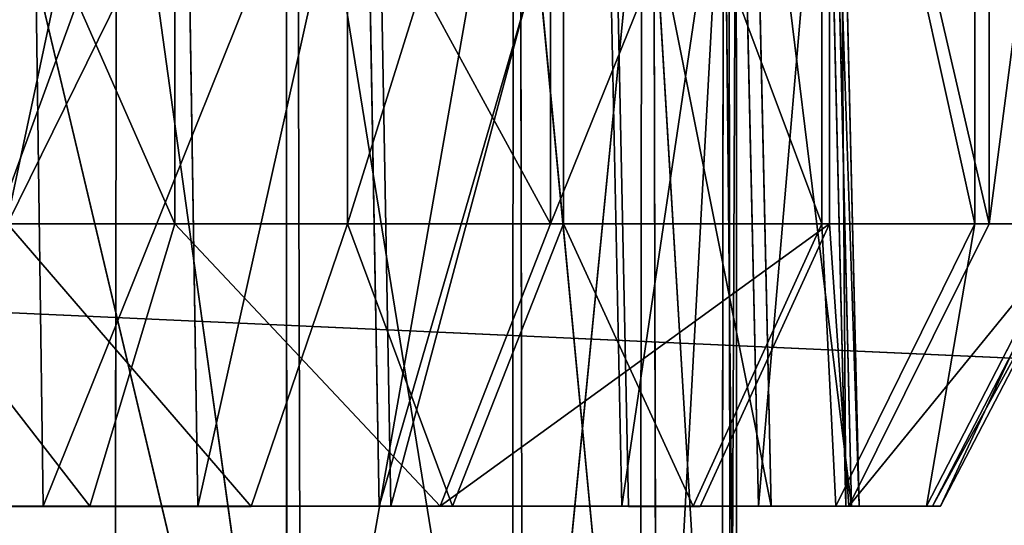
# Model space of a CAD drawing. Extents: x 0 to 35.8, y 0 to 26.7.
# Tile 94 of 227: x 10.8 to 11.351, y 1.548 to 1.831. Entities that reach past the tile are written whole.
import ezdxf

# ---------------------------------------------------------------- set-up
doc = ezdxf.new("R2010")
doc.units = 0
doc.header["$MEASUREMENT"] = 0
doc.layers.get('0').update_dxf_attribs({"color": 13, "linetype": 'CONTINUOUS'})
for name, color, linetype in [('HDS8645C_-_BODY', 252, 'CONTINUOUS'), ('HDS8645C_-_CERAMIC_TOP', 29, 'CONTINUOUS'), ('HEI8056C_-_KNOBS', 252, 'CONTINUOUS')]:
    doc.layers.add(name, color=color, linetype=linetype)

# ---------------------------------------------------------------- blocks, each defined once
blk = doc.blocks.new('HIS8055U_TRADECAD_DXF')
at = {"layer": 'HEI8056C_-_KNOBS', "color": 0}
for p, q in [((-7.01535, -11.6541, 11.96395), (-7.01535, -11.2678, 11.96395)), ((-7.01535, -11.6541, 11.96395), (-7.01535, -11.2678, 11.96395)), ((-6.91865, -11.6542, 13.86415), (-6.91865, -11.2679, 13.86415)), ((-6.91865, -11.6542, 13.86415), (-6.91865, -11.2679, 13.86415)), ((-6.80515, -11.6541, 12.14725), (-6.80515, -11.2679, 12.14725)), ((-6.80515, -11.6541, 12.14725), (-6.80515, -11.2679, 12.14725)), ((-6.79785, -11.6542, 13.74945), (-6.79785, -11.2679, 13.74945)), ((-6.79785, -11.6542, 13.74945), (-6.79785, -11.2679, 13.74945)), ((-6.65335, -11.6542, 13.55365), (-6.65335, -11.2679, 13.55365)), ((-6.65335, -11.6542, 13.55365), (-6.65335, -11.2679, 13.55365)), ((-6.64915, -11.6542, 12.37225), (-6.64915, -11.268, 12.37225)), ((-6.64915, -11.6542, 12.37225), (-6.64915, -11.268, 12.37225)), ((-6.56775, -11.6542, 13.35875), (-6.56775, -11.2679, 13.35875)), ((-6.56775, -11.6542, 13.35875), (-6.56775, -11.2679, 13.35875)), ((-6.55985, -11.6541, 12.59645), (-6.55985, -11.2679, 12.59645)), ((-6.55985, -11.6541, 12.59645), (-6.55985, -11.2679, 12.59645)), ((-7.04775, -11.3644, 13.71575), (-7.20615, -12.1075, 13.82935)), ((-7.04775, -11.3644, 13.71575), (-7.20615, -12.1075, 13.82935)), ((-6.95265, -12.1075, 12.28365), (-7.12875, -11.3643, 12.12505)), ((-6.95265, -12.1075, 12.28365), (-7.12875, -11.3643, 12.12505)), ((-7.09515, -11.3643, 12.07725), (-7.08895, -11.8121, 12.06855)), ((-7.09515, -11.3643, 12.07725), (-7.08895, -11.8121, 12.06855)), ((-7.04775, -11.3644, 13.71575), (-7.04895, -12.1075, 13.71675)), ((-7.04775, -11.3644, 13.71575), (-7.04895, -12.1075, 13.71675)), ((-7.04775, -11.3644, 13.71575), (-6.94455, -12.1075, 13.61695)), ((-7.04775, -11.3644, 13.71575), (-6.94455, -12.1075, 13.61695)), ((-7.00945, -11.3644, 13.75975), (-7.00245, -11.8123, 13.76785)), ((-7.00945, -11.3644, 13.75975), (-7.00245, -11.8123, 13.76785)), ((-6.95265, -12.1075, 12.28365), (-6.95285, -11.3643, 12.27845)), ((-6.95265, -12.1075, 12.28365), (-6.95285, -11.3643, 12.27845)), ((-6.82215, -11.3644, 12.46685), (-6.95265, -12.1075, 12.28365)), ((-6.82215, -11.3644, 12.46685), (-6.95265, -12.1075, 12.28365)), ((-6.94665, -11.3644, 13.61975), (-6.82665, -12.1075, 13.45525)), ((-6.94455, -12.1075, 13.61695), (-6.94665, -11.3644, 13.61975)), ((-6.94665, -11.3644, 13.61975), (-6.82665, -12.1075, 13.45525)), ((-6.94455, -12.1075, 13.61695), (-6.94665, -11.3644, 13.61975)), ((-6.90895, -11.3643, 12.23955), (-6.90105, -11.8122, 12.23245)), ((-6.90895, -11.3643, 12.23955), (-6.90105, -11.8122, 12.23245)), ((-6.90255, -11.3644, 13.65825), (-6.89445, -11.8122, 13.66525)), ((-6.90255, -11.3644, 13.65825), (-6.89445, -11.8122, 13.66525)), ((-6.82575, -11.3643, 13.45585), (-6.82665, -12.1075, 13.45525)), ((-6.82575, -11.3643, 13.45585), (-6.82665, -12.1075, 13.45525)), ((-6.82575, -11.3643, 13.45585), (-6.75495, -12.1075, 13.29335)), ((-6.82575, -11.3643, 13.45585), (-6.75495, -12.1075, 13.29335)), ((-6.82215, -11.3644, 12.46685), (-6.82065, -12.1075, 12.46615)), ((-6.82215, -11.3644, 12.46685), (-6.82065, -12.1075, 12.46615)), ((-6.74745, -11.3643, 12.65455), (-6.82065, -12.1075, 12.46615)), ((-6.74745, -11.3643, 12.65455), (-6.82065, -12.1075, 12.46615)), ((-6.77465, -11.3643, 13.48485), (-6.76525, -11.8122, 13.49015)), ((-6.77465, -11.3643, 13.48485), (-6.76525, -11.8122, 13.49015)), ((-6.77085, -11.3644, 12.43875), (-6.76145, -11.8123, 12.43365)), ((-6.77085, -11.3644, 12.43875), (-6.76145, -11.8123, 12.43365)), ((-6.75495, -12.1075, 13.29335), (-6.75405, -11.3643, 13.29265)), ((-6.75495, -12.1075, 13.29335), (-6.75405, -11.3643, 13.29265)), ((-6.75405, -11.3643, 13.29265), (-6.70935, -12.1075, 13.13555)), ((-6.75405, -11.3643, 13.29265), (-6.70935, -12.1075, 13.13555)), ((-6.74745, -11.3643, 12.65455), (-6.74585, -12.1075, 12.65505)), ((-6.74745, -11.3643, 12.65455), (-6.74585, -12.1075, 12.65505)), ((-6.70545, -11.3643, 12.83105), (-6.74585, -12.1075, 12.65505)), ((-6.70545, -11.3643, 12.83105), (-6.74585, -12.1075, 12.65505)), ((-6.70845, -11.3643, 13.13355), (-6.70935, -12.1075, 13.13555)), ((-6.70845, -11.3643, 13.13355), (-6.70935, -12.1075, 13.13555)), ((-6.70845, -11.3643, 13.13355), (-6.70085, -12.1075, 12.97735)), ((-6.70845, -11.3643, 13.13355), (-6.70085, -12.1075, 12.97735)), ((-6.70445, -12.1075, 12.83195), (-6.70545, -11.3643, 12.83105)), ((-6.70445, -12.1075, 12.83195), (-6.70545, -11.3643, 12.83105)), ((-6.70135, -11.3643, 12.97605), (-6.70445, -12.1075, 12.83195)), ((-6.70135, -11.3643, 12.97605), (-6.70445, -12.1075, 12.83195)), ((-6.70135, -11.3643, 12.97605), (-6.70085, -12.1075, 12.97735)), ((-6.70135, -11.3643, 12.97605), (-6.70085, -12.1075, 12.97735)), ((-6.69885, -11.3643, 13.31225), (-6.68875, -11.8122, 13.31585)), ((-6.69885, -11.3643, 13.31225), (-6.68875, -11.8122, 13.31585)), ((-6.69185, -11.3643, 12.63735), (-6.68165, -11.8122, 12.63415)), ((-6.69185, -11.3643, 12.63735), (-6.68165, -11.8122, 12.63415)), ((-6.65055, -11.3643, 13.14395), (-6.63995, -11.8122, 13.14585)), ((-6.65055, -11.3643, 13.14395), (-6.63995, -11.8122, 13.14585)), ((-6.64735, -11.3643, 12.82395), (-6.63675, -11.8122, 12.82265)), ((-6.64735, -11.3643, 12.82395), (-6.63675, -11.8122, 12.82265)), ((-6.64305, -11.3643, 12.97745), (-6.63245, -11.8122, 12.97765)), ((-6.64305, -11.3643, 12.97745), (-6.63245, -11.8122, 12.97765)), ((-7.01535, -11.6541, 11.96395), (-7.18535, -11.6541, 11.85955)), ((-7.01535, -11.6541, 11.96395), (-7.18535, -11.6541, 11.85955)), ((-7.10895, -11.6542, 13.99805), (-6.91865, -11.6542, 13.86415)), ((-7.10895, -11.6542, 13.99805), (-6.91865, -11.6542, 13.86415)), ((-7.06275, -11.8121, 12.03125), (-7.01535, -11.6541, 11.96395)), ((-7.06275, -11.8121, 12.03125), (-7.01535, -11.6541, 11.96395)), ((-6.80515, -11.6541, 12.14725), (-7.01535, -11.6541, 11.96395)), ((-6.80515, -11.6541, 12.14725), (-7.01535, -11.6541, 11.96395)), ((-6.97255, -11.8123, 13.80215), (-6.91865, -11.6542, 13.86415)), ((-6.97255, -11.8123, 13.80215), (-6.91865, -11.6542, 13.86415)), ((-6.91865, -11.6542, 13.86415), (-6.79785, -11.6542, 13.74945)), ((-6.91865, -11.6542, 13.86415), (-6.79785, -11.6542, 13.74945)), ((-6.86685, -11.8122, 12.20205), (-6.80515, -11.6541, 12.14725)), ((-6.86685, -11.8122, 12.20205), (-6.80515, -11.6541, 12.14725)), ((-6.85995, -11.8122, 13.69535), (-6.79785, -11.6542, 13.74945)), ((-6.85995, -11.8122, 13.69535), (-6.79785, -11.6542, 13.74945)), ((-6.64915, -11.6542, 12.37225), (-6.80515, -11.6541, 12.14725)), ((-6.64915, -11.6542, 12.37225), (-6.80515, -11.6541, 12.14725)), ((-6.79785, -11.6542, 13.74945), (-6.65335, -11.6542, 13.55365)), ((-6.79785, -11.6542, 13.74945), (-6.65335, -11.6542, 13.55365)), ((-6.72535, -11.8122, 13.51275), (-6.65335, -11.6542, 13.55365)), ((-6.72535, -11.8122, 13.51275), (-6.65335, -11.6542, 13.55365)), ((-6.72145, -11.8123, 12.41175), (-6.64915, -11.6542, 12.37225)), ((-6.72145, -11.8123, 12.41175), (-6.64915, -11.6542, 12.37225)), ((-6.65335, -11.6542, 13.55365), (-6.56775, -11.6542, 13.35875)), ((-6.65335, -11.6542, 13.55365), (-6.56775, -11.6542, 13.35875)), ((-6.55985, -11.6541, 12.59645), (-6.64915, -11.6542, 12.37225)), ((-6.55985, -11.6541, 12.59645), (-6.64915, -11.6542, 12.37225)), ((-6.64555, -11.8122, 13.33115), (-6.56775, -11.6542, 13.35875)), ((-6.64555, -11.8122, 13.33115), (-6.56775, -11.6542, 13.35875)), ((-6.63825, -11.8122, 12.62075), (-6.55985, -11.6541, 12.59645)), ((-6.63825, -11.8122, 12.62075), (-6.55985, -11.6541, 12.59645)), ((-6.59475, -11.8122, 13.15395), (-6.51325, -11.6541, 13.16865)), ((-6.59475, -11.8122, 13.15395), (-6.51325, -11.6541, 13.16865)), ((-6.59145, -11.8122, 12.81725), (-6.50965, -11.6541, 12.80725)), ((-6.59145, -11.8122, 12.81725), (-6.50965, -11.6541, 12.80725)), ((-6.58695, -11.8122, 12.97865), (-6.50485, -11.6541, 12.98055)), ((-6.58695, -11.8122, 12.97865), (-6.50485, -11.6541, 12.98055)), ((-6.56775, -11.6542, 13.35875), (-6.51325, -11.6541, 13.16865)), ((-6.56775, -11.6542, 13.35875), (-6.51325, -11.6541, 13.16865)), ((-6.50965, -11.6541, 12.80725), (-6.55985, -11.6541, 12.59645)), ((-6.50965, -11.6541, 12.80725), (-6.55985, -11.6541, 12.59645)), ((-7.08895, -11.8121, 12.06855), (-7.24095, -11.8121, 11.97515)), ((-7.08895, -11.8121, 12.06855), (-7.24095, -11.8121, 11.97515)), ((-7.06275, -11.8121, 12.03125), (-7.22115, -11.8121, 11.93395)), ((-7.06275, -11.8121, 12.03125), (-7.22115, -11.8121, 11.93395)), ((-7.17275, -11.8123, 13.88755), (-7.00245, -11.8123, 13.76785)), ((-7.17275, -11.8123, 13.88755), (-7.00245, -11.8123, 13.76785)), ((-7.14995, -11.8123, 13.92695), (-6.97255, -11.8123, 13.80215)), ((-7.14995, -11.8123, 13.92695), (-6.97255, -11.8123, 13.80215)), ((-6.90105, -11.8122, 12.23245), (-7.08895, -11.8121, 12.06855)), ((-7.08895, -11.8121, 12.06855), (-7.06275, -11.8121, 12.03125)), ((-6.90105, -11.8122, 12.23245), (-7.08895, -11.8121, 12.06855)), ((-7.08895, -11.8121, 12.06855), (-7.06275, -11.8121, 12.03125)), ((-6.86685, -11.8122, 12.20205), (-7.06275, -11.8121, 12.03125)), ((-6.86685, -11.8122, 12.20205), (-7.06275, -11.8121, 12.03125)), ((-7.00245, -11.8123, 13.76785), (-6.89445, -11.8122, 13.66525)), ((-7.00245, -11.8123, 13.76785), (-6.89445, -11.8122, 13.66525)), ((-7.00245, -11.8123, 13.76785), (-6.97255, -11.8123, 13.80215)), ((-7.00245, -11.8123, 13.76785), (-6.97255, -11.8123, 13.80215)), ((-6.97255, -11.8123, 13.80215), (-6.85995, -11.8122, 13.69535)), ((-6.97255, -11.8123, 13.80215), (-6.85995, -11.8122, 13.69535)), ((-6.76145, -11.8123, 12.43365), (-6.90105, -11.8122, 12.23245)), ((-6.90105, -11.8122, 12.23245), (-6.86685, -11.8122, 12.20205)), ((-6.76145, -11.8123, 12.43365), (-6.90105, -11.8122, 12.23245)), ((-6.90105, -11.8122, 12.23245), (-6.86685, -11.8122, 12.20205)), ((-6.89445, -11.8122, 13.66525), (-6.76525, -11.8122, 13.49015)), ((-6.89445, -11.8122, 13.66525), (-6.85995, -11.8122, 13.69535)), ((-6.89445, -11.8122, 13.66525), (-6.76525, -11.8122, 13.49015)), ((-6.89445, -11.8122, 13.66525), (-6.85995, -11.8122, 13.69535)), ((-6.72145, -11.8123, 12.41175), (-6.86685, -11.8122, 12.20205)), ((-6.72145, -11.8123, 12.41175), (-6.86685, -11.8122, 12.20205)), ((-6.85995, -11.8122, 13.69535), (-6.72535, -11.8122, 13.51275)), ((-6.85995, -11.8122, 13.69535), (-6.72535, -11.8122, 13.51275)), ((-6.76525, -11.8122, 13.49015), (-6.68875, -11.8122, 13.31585)), ((-6.76525, -11.8122, 13.49015), (-6.72535, -11.8122, 13.51275)), ((-6.76525, -11.8122, 13.49015), (-6.68875, -11.8122, 13.31585)), ((-6.76525, -11.8122, 13.49015), (-6.72535, -11.8122, 13.51275)), ((-6.68165, -11.8122, 12.63415), (-6.76145, -11.8123, 12.43365)), ((-6.68165, -11.8122, 12.63415), (-6.76145, -11.8123, 12.43365)), ((-6.76145, -11.8123, 12.43365), (-6.72145, -11.8123, 12.41175)), ((-6.76145, -11.8123, 12.43365), (-6.72145, -11.8123, 12.41175)), ((-6.72535, -11.8122, 13.51275), (-6.64555, -11.8122, 13.33115)), ((-6.72535, -11.8122, 13.51275), (-6.64555, -11.8122, 13.33115)), ((-6.63825, -11.8122, 12.62075), (-6.72145, -11.8123, 12.41175)), ((-6.63825, -11.8122, 12.62075), (-6.72145, -11.8123, 12.41175)), ((-6.68875, -11.8122, 13.31585), (-6.63995, -11.8122, 13.14585)), ((-6.68875, -11.8122, 13.31585), (-6.64555, -11.8122, 13.33115)), ((-6.68875, -11.8122, 13.31585), (-6.63995, -11.8122, 13.14585)), ((-6.68875, -11.8122, 13.31585), (-6.64555, -11.8122, 13.33115)), ((-6.63675, -11.8122, 12.82265), (-6.68165, -11.8122, 12.63415)), ((-6.68165, -11.8122, 12.63415), (-6.63825, -11.8122, 12.62075)), ((-6.63675, -11.8122, 12.82265), (-6.68165, -11.8122, 12.63415)), ((-6.68165, -11.8122, 12.63415), (-6.63825, -11.8122, 12.62075)), ((-6.64555, -11.8122, 13.33115), (-6.59475, -11.8122, 13.15395)), ((-6.64555, -11.8122, 13.33115), (-6.59475, -11.8122, 13.15395)), ((-6.63995, -11.8122, 13.14585), (-6.63245, -11.8122, 12.97765)), ((-6.63995, -11.8122, 13.14585), (-6.59475, -11.8122, 13.15395)), ((-6.63995, -11.8122, 13.14585), (-6.63245, -11.8122, 12.97765)), ((-6.63995, -11.8122, 13.14585), (-6.59475, -11.8122, 13.15395)), ((-6.59145, -11.8122, 12.81725), (-6.63825, -11.8122, 12.62075)), ((-6.59145, -11.8122, 12.81725), (-6.63825, -11.8122, 12.62075)), ((-6.63245, -11.8122, 12.97765), (-6.63675, -11.8122, 12.82265)), ((-6.63675, -11.8122, 12.82265), (-6.59145, -11.8122, 12.81725)), ((-6.63245, -11.8122, 12.97765), (-6.63675, -11.8122, 12.82265)), ((-6.63675, -11.8122, 12.82265), (-6.59145, -11.8122, 12.81725)), ((-6.63245, -11.8122, 12.97765), (-6.58695, -11.8122, 12.97865)), ((-6.63245, -11.8122, 12.97765), (-6.58695, -11.8122, 12.97865)), ((-6.59475, -11.8122, 13.15395), (-6.58695, -11.8122, 12.97865)), ((-6.59475, -11.8122, 13.15395), (-6.58695, -11.8122, 12.97865)), ((-6.58695, -11.8122, 12.97865), (-6.59145, -11.8122, 12.81725)), ((-6.58695, -11.8122, 12.97865), (-6.59145, -11.8122, 12.81725))]:
    blk.add_line(p, q, dxfattribs=at)
at = {"layer": 'HDS8645C_-_BODY', "color": 0}
mesh = blk.add_polyface(dxfattribs=at)
corners = [(17.88175, -12.8447, 15.51895), (-17.90215, -11.211, 15.51895), (-17.90215, -12.8447, 15.51895), (17.88175, -11.211, 15.51895)]
mesh.append_faces([[corners[k] for k in face] for face in [(0, 1, 2), (1, 0, 3)]], dxfattribs={"vtx0": -1, "color": 0})
at = {"layer": 'HDS8645C_-_CERAMIC_TOP', "color": 0}
mesh = blk.add_polyface(dxfattribs=at)
corners = [(17.83165, 10.6876, 17.27015), (-17.76255, -12.6526, 17.27015), (-17.76255, 10.6876, 17.27015), (17.83165, -12.6526, 17.27015)]
mesh.append_faces([[corners[k] for k in face] for face in [(0, 1, 2), (1, 0, 3)]], dxfattribs={"vtx0": -1, "color": 0})
at = {"layer": 'HEI8056C_-_KNOBS', "color": 0}
mesh = blk.add_polyface(dxfattribs=at)
corners = [(-7.01535, -11.6541, 11.96395), (-7.18535, -11.2678, 11.85955), (-7.18535, -11.6541, 11.85955), (-7.01535, -11.2678, 11.96395)]
mesh.append_faces([[corners[k] for k in face] for face in [(0, 1, 2), (1, 0, 3)]], dxfattribs={"vtx0": -1, "color": 0})
mesh = blk.add_polyface(dxfattribs=at)
corners = [(-6.91865, -11.2679, 13.86415), (-7.10895, -11.6542, 13.99805), (-7.10895, -11.2679, 13.99805), (-6.91865, -11.6542, 13.86415)]
mesh.append_faces([[corners[k] for k in face] for face in [(0, 1, 2), (1, 0, 3)]], dxfattribs={"vtx0": -1, "color": 0})
mesh = blk.add_polyface(dxfattribs=at)
corners = [(-6.80515, -11.6541, 12.14725), (-7.01535, -11.2678, 11.96395), (-7.01535, -11.6541, 11.96395), (-6.80515, -11.2679, 12.14725)]
mesh.append_faces([[corners[k] for k in face] for face in [(0, 1, 2), (1, 0, 3)]], dxfattribs={"vtx0": -1, "color": 0})
mesh = blk.add_polyface(dxfattribs=at)
corners = [(-6.79785, -11.2679, 13.74945), (-6.91865, -11.6542, 13.86415), (-6.91865, -11.2679, 13.86415), (-6.79785, -11.6542, 13.74945)]
mesh.append_faces([[corners[k] for k in face] for face in [(0, 1, 2), (1, 0, 3)]], dxfattribs={"vtx0": -1, "color": 0})
mesh = blk.add_polyface(dxfattribs=at)
corners = [(-6.64915, -11.268, 12.37225), (-6.80515, -11.6541, 12.14725), (-6.64915, -11.6542, 12.37225), (-6.80515, -11.2679, 12.14725)]
mesh.append_faces([[corners[k] for k in face] for face in [(0, 1, 2), (1, 0, 3)]], dxfattribs={"vtx0": -1, "color": 0})
mesh = blk.add_polyface(dxfattribs=at)
corners = [(-6.79785, -11.2679, 13.74945), (-6.65335, -11.6542, 13.55365), (-6.79785, -11.6542, 13.74945), (-6.65335, -11.2679, 13.55365)]
mesh.append_faces([[corners[k] for k in face] for face in [(0, 1, 2), (1, 0, 3)]], dxfattribs={"vtx0": -1, "color": 0})
mesh = blk.add_polyface(dxfattribs=at)
corners = [(-6.65335, -11.2679, 13.55365), (-6.56775, -11.6542, 13.35875), (-6.65335, -11.6542, 13.55365), (-6.56775, -11.2679, 13.35875)]
mesh.append_faces([[corners[k] for k in face] for face in [(0, 1, 2), (1, 0, 3)]], dxfattribs={"vtx0": -1, "color": 0})
mesh = blk.add_polyface(dxfattribs=at)
corners = [(-6.55985, -11.6541, 12.59645), (-6.64915, -11.268, 12.37225), (-6.64915, -11.6542, 12.37225), (-6.55985, -11.2679, 12.59645)]
mesh.append_faces([[corners[k] for k in face] for face in [(0, 1, 2), (1, 0, 3)]], dxfattribs={"vtx0": -1, "color": 0})
mesh = blk.add_polyface(dxfattribs=at)
corners = [(-6.56775, -11.2679, 13.35875), (-6.51325, -11.6541, 13.16865), (-6.56775, -11.6542, 13.35875), (-6.51325, -11.2679, 13.16865)]
mesh.append_faces([[corners[k] for k in face] for face in [(0, 1, 2), (1, 0, 3)]], dxfattribs={"vtx0": -1, "color": 0})
mesh = blk.add_polyface(dxfattribs=at)
corners = [(-6.50965, -11.2679, 12.80725), (-6.55985, -11.6541, 12.59645), (-6.50965, -11.6541, 12.80725), (-6.55985, -11.2679, 12.59645)]
mesh.append_faces([[corners[k] for k in face] for face in [(0, 1, 2), (1, 0, 3)]], dxfattribs={"vtx0": -1, "color": 0})
mesh = blk.add_polyface(dxfattribs=at)
corners = [(-7.09515, -11.3643, 12.07725), (-7.24095, -11.8121, 11.97515), (-7.24565, -11.3643, 11.98475), (-7.08895, -11.8121, 12.06855)]
mesh.append_faces([[corners[k] for k in face] for face in [(0, 1, 2), (1, 0, 3)]], dxfattribs={"vtx0": -1, "color": 0})
mesh = blk.add_polyface(dxfattribs=at)
corners = [(-7.04775, -11.3644, 13.71575), (-7.20615, -12.1075, 13.82935), (-7.20715, -11.3644, 13.82785)]
mesh.append_faces([[corners[k] for k in face] for face in [(0, 1, 2)]], dxfattribs={"color": 0})
mesh = blk.add_polyface(dxfattribs=at)
corners = [(-7.04775, -11.3644, 13.71575), (-7.04895, -12.1075, 13.71675), (-7.20615, -12.1075, 13.82935)]
mesh.append_faces([[corners[k] for k in face] for face in [(0, 1, 2)]], dxfattribs={"color": 0})
mesh = blk.add_polyface(dxfattribs=at)
corners = [(-7.17275, -11.8123, 13.88755), (-7.00945, -11.3644, 13.75975), (-7.17805, -11.3644, 13.87835), (-7.00245, -11.8123, 13.76785)]
mesh.append_faces([[corners[k] for k in face] for face in [(0, 1, 2), (1, 0, 3)]], dxfattribs={"vtx0": -1, "color": 0})
mesh = blk.add_polyface(dxfattribs=at)
corners = [(-6.95265, -12.1075, 12.28365), (-7.12875, -11.3643, 12.12505), (-7.12885, -12.1075, 12.12615)]
mesh.append_faces([[corners[k] for k in face] for face in [(0, 1, 2)]], dxfattribs={"color": 0})
mesh = blk.add_polyface(dxfattribs=at)
corners = [(-6.95265, -12.1075, 12.28365), (-6.95285, -11.3643, 12.27845), (-7.12875, -11.3643, 12.12505)]
mesh.append_faces([[corners[k] for k in face] for face in [(0, 1, 2)]], dxfattribs={"color": 0})
mesh = blk.add_polyface(dxfattribs=at)
corners = [(-6.90895, -11.3643, 12.23955), (-7.08895, -11.8121, 12.06855), (-7.09515, -11.3643, 12.07725), (-6.90105, -11.8122, 12.23245)]
mesh.append_faces([[corners[k] for k in face] for face in [(0, 1, 2), (1, 0, 3)]], dxfattribs={"vtx0": -1, "color": 0})
mesh = blk.add_polyface(dxfattribs=at)
corners = [(-6.94455, -12.1075, 13.61695), (-7.04895, -12.1075, 13.71675), (-7.04775, -11.3644, 13.71575)]
mesh.append_faces([[corners[k] for k in face] for face in [(0, 1, 2)]], dxfattribs={"color": 0})
mesh = blk.add_polyface(dxfattribs=at)
corners = [(-6.94455, -12.1075, 13.61695), (-7.04775, -11.3644, 13.71575), (-6.94665, -11.3644, 13.61975)]
mesh.append_faces([[corners[k] for k in face] for face in [(0, 1, 2)]], dxfattribs={"color": 0})
mesh = blk.add_polyface(dxfattribs=at)
corners = [(-7.00245, -11.8123, 13.76785), (-6.90255, -11.3644, 13.65825), (-7.00945, -11.3644, 13.75975), (-6.89445, -11.8122, 13.66525)]
mesh.append_faces([[corners[k] for k in face] for face in [(0, 1, 2), (1, 0, 3)]], dxfattribs={"vtx0": -1, "color": 0})
mesh = blk.add_polyface(dxfattribs=at)
corners = [(-6.95285, -11.3643, 12.27845), (-6.95265, -12.1075, 12.28365), (-6.82215, -11.3644, 12.46685)]
mesh.append_faces([[corners[k] for k in face] for face in [(0, 1, 2)]], dxfattribs={"color": 0})
mesh = blk.add_polyface(dxfattribs=at)
corners = [(-6.82215, -11.3644, 12.46685), (-6.95265, -12.1075, 12.28365), (-6.82065, -12.1075, 12.46615)]
mesh.append_faces([[corners[k] for k in face] for face in [(0, 1, 2)]], dxfattribs={"color": 0})
mesh = blk.add_polyface(dxfattribs=at)
corners = [(-6.82575, -11.3643, 13.45585), (-6.82665, -12.1075, 13.45525), (-6.94665, -11.3644, 13.61975)]
mesh.append_faces([[corners[k] for k in face] for face in [(0, 1, 2)]], dxfattribs={"color": 0})
mesh = blk.add_polyface(dxfattribs=at)
corners = [(-6.94665, -11.3644, 13.61975), (-6.82665, -12.1075, 13.45525), (-6.94455, -12.1075, 13.61695)]
mesh.append_faces([[corners[k] for k in face] for face in [(0, 1, 2)]], dxfattribs={"color": 0})
mesh = blk.add_polyface(dxfattribs=at)
corners = [(-6.90105, -11.8122, 12.23245), (-6.77085, -11.3644, 12.43875), (-6.76145, -11.8123, 12.43365), (-6.90895, -11.3643, 12.23955)]
mesh.append_faces([[corners[k] for k in face] for face in [(0, 1, 2), (1, 0, 3)]], dxfattribs={"vtx0": -1, "color": 0})
mesh = blk.add_polyface(dxfattribs=at)
corners = [(-6.77465, -11.3643, 13.48485), (-6.89445, -11.8122, 13.66525), (-6.76525, -11.8122, 13.49015), (-6.90255, -11.3644, 13.65825)]
mesh.append_faces([[corners[k] for k in face] for face in [(0, 1, 2), (1, 0, 3)]], dxfattribs={"vtx0": -1, "color": 0})
mesh = blk.add_polyface(dxfattribs=at)
corners = [(-6.82575, -11.3643, 13.45585), (-6.75495, -12.1075, 13.29335), (-6.82665, -12.1075, 13.45525)]
mesh.append_faces([[corners[k] for k in face] for face in [(0, 1, 2)]], dxfattribs={"color": 0})
mesh = blk.add_polyface(dxfattribs=at)
corners = [(-6.75405, -11.3643, 13.29265), (-6.75495, -12.1075, 13.29335), (-6.82575, -11.3643, 13.45585)]
mesh.append_faces([[corners[k] for k in face] for face in [(0, 1, 2)]], dxfattribs={"color": 0})
mesh = blk.add_polyface(dxfattribs=at)
corners = [(-6.74745, -11.3643, 12.65455), (-6.82215, -11.3644, 12.46685), (-6.82065, -12.1075, 12.46615)]
mesh.append_faces([[corners[k] for k in face] for face in [(0, 1, 2)]], dxfattribs={"color": 0})
mesh = blk.add_polyface(dxfattribs=at)
corners = [(-6.74745, -11.3643, 12.65455), (-6.82065, -12.1075, 12.46615), (-6.74585, -12.1075, 12.65505)]
mesh.append_faces([[corners[k] for k in face] for face in [(0, 1, 2)]], dxfattribs={"color": 0})
mesh = blk.add_polyface(dxfattribs=at)
corners = [(-6.69885, -11.3643, 13.31225), (-6.76525, -11.8122, 13.49015), (-6.68875, -11.8122, 13.31585), (-6.77465, -11.3643, 13.48485)]
mesh.append_faces([[corners[k] for k in face] for face in [(0, 1, 2), (1, 0, 3)]], dxfattribs={"vtx0": -1, "color": 0})
mesh = blk.add_polyface(dxfattribs=at)
corners = [(-6.77085, -11.3644, 12.43875), (-6.68165, -11.8122, 12.63415), (-6.76145, -11.8123, 12.43365), (-6.69185, -11.3643, 12.63735)]
mesh.append_faces([[corners[k] for k in face] for face in [(0, 1, 2), (1, 0, 3)]], dxfattribs={"vtx0": -1, "color": 0})
mesh = blk.add_polyface(dxfattribs=at)
corners = [(-6.75405, -11.3643, 13.29265), (-6.70935, -12.1075, 13.13555), (-6.75495, -12.1075, 13.29335)]
mesh.append_faces([[corners[k] for k in face] for face in [(0, 1, 2)]], dxfattribs={"color": 0})
mesh = blk.add_polyface(dxfattribs=at)
corners = [(-6.70845, -11.3643, 13.13355), (-6.70935, -12.1075, 13.13555), (-6.75405, -11.3643, 13.29265)]
mesh.append_faces([[corners[k] for k in face] for face in [(0, 1, 2)]], dxfattribs={"color": 0})
mesh = blk.add_polyface(dxfattribs=at)
corners = [(-6.74745, -11.3643, 12.65455), (-6.74585, -12.1075, 12.65505), (-6.70545, -11.3643, 12.83105)]
mesh.append_faces([[corners[k] for k in face] for face in [(0, 1, 2)]], dxfattribs={"color": 0})
mesh = blk.add_polyface(dxfattribs=at)
corners = [(-6.70545, -11.3643, 12.83105), (-6.74585, -12.1075, 12.65505), (-6.70445, -12.1075, 12.83195)]
mesh.append_faces([[corners[k] for k in face] for face in [(0, 1, 2)]], dxfattribs={"color": 0})
mesh = blk.add_polyface(dxfattribs=at)
corners = [(-6.70845, -11.3643, 13.13355), (-6.70085, -12.1075, 12.97735), (-6.70935, -12.1075, 13.13555)]
mesh.append_faces([[corners[k] for k in face] for face in [(0, 1, 2)]], dxfattribs={"color": 0})
mesh = blk.add_polyface(dxfattribs=at)
corners = [(-6.70135, -11.3643, 12.97605), (-6.70085, -12.1075, 12.97735), (-6.70845, -11.3643, 13.13355)]
mesh.append_faces([[corners[k] for k in face] for face in [(0, 1, 2)]], dxfattribs={"color": 0})
mesh = blk.add_polyface(dxfattribs=at)
corners = [(-6.70545, -11.3643, 12.83105), (-6.70445, -12.1075, 12.83195), (-6.70135, -11.3643, 12.97605)]
mesh.append_faces([[corners[k] for k in face] for face in [(0, 1, 2)]], dxfattribs={"color": 0})
mesh = blk.add_polyface(dxfattribs=at)
corners = [(-6.70135, -11.3643, 12.97605), (-6.70445, -12.1075, 12.83195), (-6.70085, -12.1075, 12.97735)]
mesh.append_faces([[corners[k] for k in face] for face in [(0, 1, 2)]], dxfattribs={"color": 0})
mesh = blk.add_polyface(dxfattribs=at)
corners = [(-6.65055, -11.3643, 13.14395), (-6.68875, -11.8122, 13.31585), (-6.63995, -11.8122, 13.14585), (-6.69885, -11.3643, 13.31225)]
mesh.append_faces([[corners[k] for k in face] for face in [(0, 1, 2), (1, 0, 3)]], dxfattribs={"vtx0": -1, "color": 0})
mesh = blk.add_polyface(dxfattribs=at)
corners = [(-6.69185, -11.3643, 12.63735), (-6.63675, -11.8122, 12.82265), (-6.68165, -11.8122, 12.63415), (-6.64735, -11.3643, 12.82395)]
mesh.append_faces([[corners[k] for k in face] for face in [(0, 1, 2), (1, 0, 3)]], dxfattribs={"vtx0": -1, "color": 0})
mesh = blk.add_polyface(dxfattribs=at)
corners = [(-6.64305, -11.3643, 12.97745), (-6.63995, -11.8122, 13.14585), (-6.63245, -11.8122, 12.97765), (-6.65055, -11.3643, 13.14395)]
mesh.append_faces([[corners[k] for k in face] for face in [(0, 1, 2), (1, 0, 3)]], dxfattribs={"vtx0": -1, "color": 0})
mesh = blk.add_polyface(dxfattribs=at)
corners = [(-6.64735, -11.3643, 12.82395), (-6.63245, -11.8122, 12.97765), (-6.63675, -11.8122, 12.82265), (-6.64305, -11.3643, 12.97745)]
mesh.append_faces([[corners[k] for k in face] for face in [(0, 1, 2), (1, 0, 3)]], dxfattribs={"vtx0": -1, "color": 0})
mesh = blk.add_polyface(dxfattribs=at)
corners = [(-7.06275, -11.8121, 12.03125), (-7.18535, -11.6541, 11.85955), (-7.22115, -11.8121, 11.93395), (-7.01535, -11.6541, 11.96395)]
mesh.append_faces([[corners[k] for k in face] for face in [(0, 1, 2), (1, 0, 3)]], dxfattribs={"vtx0": -1, "color": 0})
mesh = blk.add_polyface(dxfattribs=at)
corners = [(-7.10895, -11.6542, 13.99805), (-6.97255, -11.8123, 13.80215), (-7.14995, -11.8123, 13.92695), (-6.91865, -11.6542, 13.86415)]
mesh.append_faces([[corners[k] for k in face] for face in [(0, 1, 2), (1, 0, 3)]], dxfattribs={"vtx0": -1, "color": 0})
mesh = blk.add_polyface(dxfattribs=at)
corners = [(-6.86685, -11.8122, 12.20205), (-7.01535, -11.6541, 11.96395), (-7.06275, -11.8121, 12.03125), (-6.80515, -11.6541, 12.14725)]
mesh.append_faces([[corners[k] for k in face] for face in [(0, 1, 2), (1, 0, 3)]], dxfattribs={"vtx0": -1, "color": 0})
mesh = blk.add_polyface(dxfattribs=at)
corners = [(-6.91865, -11.6542, 13.86415), (-6.85995, -11.8122, 13.69535), (-6.97255, -11.8123, 13.80215), (-6.79785, -11.6542, 13.74945)]
mesh.append_faces([[corners[k] for k in face] for face in [(0, 1, 2), (1, 0, 3)]], dxfattribs={"vtx0": -1, "color": 0})
mesh = blk.add_polyface(dxfattribs=at)
corners = [(-6.64915, -11.6542, 12.37225), (-6.86685, -11.8122, 12.20205), (-6.72145, -11.8123, 12.41175), (-6.80515, -11.6541, 12.14725)]
mesh.append_faces([[corners[k] for k in face] for face in [(0, 1, 2), (1, 0, 3)]], dxfattribs={"vtx0": -1, "color": 0})
mesh = blk.add_polyface(dxfattribs=at)
corners = [(-6.79785, -11.6542, 13.74945), (-6.72535, -11.8122, 13.51275), (-6.85995, -11.8122, 13.69535), (-6.65335, -11.6542, 13.55365)]
mesh.append_faces([[corners[k] for k in face] for face in [(0, 1, 2), (1, 0, 3)]], dxfattribs={"vtx0": -1, "color": 0})
mesh = blk.add_polyface(dxfattribs=at)
corners = [(-6.65335, -11.6542, 13.55365), (-6.64555, -11.8122, 13.33115), (-6.72535, -11.8122, 13.51275), (-6.56775, -11.6542, 13.35875)]
mesh.append_faces([[corners[k] for k in face] for face in [(0, 1, 2), (1, 0, 3)]], dxfattribs={"vtx0": -1, "color": 0})
mesh = blk.add_polyface(dxfattribs=at)
corners = [(-6.63825, -11.8122, 12.62075), (-6.64915, -11.6542, 12.37225), (-6.72145, -11.8123, 12.41175), (-6.55985, -11.6541, 12.59645)]
mesh.append_faces([[corners[k] for k in face] for face in [(0, 1, 2), (1, 0, 3)]], dxfattribs={"vtx0": -1, "color": 0})
mesh = blk.add_polyface(dxfattribs=at)
corners = [(-6.56775, -11.6542, 13.35875), (-6.59475, -11.8122, 13.15395), (-6.64555, -11.8122, 13.33115), (-6.51325, -11.6541, 13.16865)]
mesh.append_faces([[corners[k] for k in face] for face in [(0, 1, 2), (1, 0, 3)]], dxfattribs={"vtx0": -1, "color": 0})
mesh = blk.add_polyface(dxfattribs=at)
corners = [(-6.50965, -11.6541, 12.80725), (-6.63825, -11.8122, 12.62075), (-6.59145, -11.8122, 12.81725), (-6.55985, -11.6541, 12.59645)]
mesh.append_faces([[corners[k] for k in face] for face in [(0, 1, 2), (1, 0, 3)]], dxfattribs={"vtx0": -1, "color": 0})
mesh = blk.add_polyface(dxfattribs=at)
corners = [(-6.51325, -11.6541, 13.16865), (-6.58695, -11.8122, 12.97865), (-6.59475, -11.8122, 13.15395), (-6.50485, -11.6541, 12.98055)]
mesh.append_faces([[corners[k] for k in face] for face in [(0, 1, 2), (1, 0, 3)]], dxfattribs={"vtx0": -1, "color": 0})
mesh = blk.add_polyface(dxfattribs=at)
corners = [(-6.50485, -11.6541, 12.98055), (-6.59145, -11.8122, 12.81725), (-6.58695, -11.8122, 12.97865), (-6.50965, -11.6541, 12.80725)]
mesh.append_faces([[corners[k] for k in face] for face in [(0, 1, 2), (1, 0, 3)]], dxfattribs={"vtx0": -1, "color": 0})
mesh = blk.add_polyface(dxfattribs=at)
corners = [(-7.24095, -11.8121, 11.97515), (-7.06275, -11.8121, 12.03125), (-7.22115, -11.8121, 11.93395), (-7.08895, -11.8121, 12.06855)]
mesh.append_faces([[corners[k] for k in face] for face in [(0, 1, 2), (1, 0, 3)]], dxfattribs={"vtx0": -1, "color": 0})
mesh = blk.add_polyface(dxfattribs=at)
corners = [(-7.17275, -11.8123, 13.88755), (-6.97255, -11.8123, 13.80215), (-7.00245, -11.8123, 13.76785), (-7.14995, -11.8123, 13.92695)]
mesh.append_faces([[corners[k] for k in face] for face in [(0, 1, 2), (1, 0, 3)]], dxfattribs={"vtx0": -1, "color": 0})
mesh = blk.add_polyface(dxfattribs=at)
corners = [(-7.08895, -11.8121, 12.06855), (-6.86685, -11.8122, 12.20205), (-7.06275, -11.8121, 12.03125), (-6.90105, -11.8122, 12.23245)]
mesh.append_faces([[corners[k] for k in face] for face in [(0, 1, 2), (1, 0, 3)]], dxfattribs={"vtx0": -1, "color": 0})
mesh = blk.add_polyface(dxfattribs=at)
corners = [(-7.00245, -11.8123, 13.76785), (-6.85995, -11.8122, 13.69535), (-6.89445, -11.8122, 13.66525), (-6.97255, -11.8123, 13.80215)]
mesh.append_faces([[corners[k] for k in face] for face in [(0, 1, 2), (1, 0, 3)]], dxfattribs={"vtx0": -1, "color": 0})
mesh = blk.add_polyface(dxfattribs=at)
corners = [(-6.90105, -11.8122, 12.23245), (-6.72145, -11.8123, 12.41175), (-6.86685, -11.8122, 12.20205), (-6.76145, -11.8123, 12.43365)]
mesh.append_faces([[corners[k] for k in face] for face in [(0, 1, 2), (1, 0, 3)]], dxfattribs={"vtx0": -1, "color": 0})
mesh = blk.add_polyface(dxfattribs=at)
corners = [(-6.89445, -11.8122, 13.66525), (-6.72535, -11.8122, 13.51275), (-6.76525, -11.8122, 13.49015), (-6.85995, -11.8122, 13.69535)]
mesh.append_faces([[corners[k] for k in face] for face in [(0, 1, 2), (1, 0, 3)]], dxfattribs={"vtx0": -1, "color": 0})
mesh = blk.add_polyface(dxfattribs=at)
corners = [(-6.76525, -11.8122, 13.49015), (-6.64555, -11.8122, 13.33115), (-6.68875, -11.8122, 13.31585), (-6.72535, -11.8122, 13.51275)]
mesh.append_faces([[corners[k] for k in face] for face in [(0, 1, 2), (1, 0, 3)]], dxfattribs={"vtx0": -1, "color": 0})
mesh = blk.add_polyface(dxfattribs=at)
corners = [(-6.76145, -11.8123, 12.43365), (-6.63825, -11.8122, 12.62075), (-6.72145, -11.8123, 12.41175), (-6.68165, -11.8122, 12.63415)]
mesh.append_faces([[corners[k] for k in face] for face in [(0, 1, 2), (1, 0, 3)]], dxfattribs={"vtx0": -1, "color": 0})
mesh = blk.add_polyface(dxfattribs=at)
corners = [(-6.68875, -11.8122, 13.31585), (-6.59475, -11.8122, 13.15395), (-6.63995, -11.8122, 13.14585), (-6.64555, -11.8122, 13.33115)]
mesh.append_faces([[corners[k] for k in face] for face in [(0, 1, 2), (1, 0, 3)]], dxfattribs={"vtx0": -1, "color": 0})
mesh = blk.add_polyface(dxfattribs=at)
corners = [(-6.68165, -11.8122, 12.63415), (-6.59145, -11.8122, 12.81725), (-6.63825, -11.8122, 12.62075), (-6.63675, -11.8122, 12.82265)]
mesh.append_faces([[corners[k] for k in face] for face in [(0, 1, 2), (1, 0, 3)]], dxfattribs={"vtx0": -1, "color": 0})
mesh = blk.add_polyface(dxfattribs=at)
corners = [(-6.63995, -11.8122, 13.14585), (-6.58695, -11.8122, 12.97865), (-6.63245, -11.8122, 12.97765), (-6.59475, -11.8122, 13.15395)]
mesh.append_faces([[corners[k] for k in face] for face in [(0, 1, 2), (1, 0, 3)]], dxfattribs={"vtx0": -1, "color": 0})
mesh = blk.add_polyface(dxfattribs=at)
corners = [(-6.63675, -11.8122, 12.82265), (-6.58695, -11.8122, 12.97865), (-6.59145, -11.8122, 12.81725), (-6.63245, -11.8122, 12.97765)]
mesh.append_faces([[corners[k] for k in face] for face in [(0, 1, 2), (1, 0, 3)]], dxfattribs={"vtx0": -1, "color": 0})
blk = doc.blocks.new('HIS8655C_TRADECAD_DXF')
at = {"color": 0}
blk.add_blockref('HIS8055U_TRADECAD_DXF', (0, 0), dxfattribs=at)
blk = doc.blocks.new('HIS8655C_TRADECAD_DXF0')
at = {"color": 0}
blk.add_blockref('HIS8655C_TRADECAD_DXF', (0, 0), dxfattribs=at)
blk = doc.blocks.new('HIS8655C_TRADECAD_DXF1')
at = {"color": 0}
blk.add_blockref('HIS8655C_TRADECAD_DXF0', (17.90215, 13.3707, 17.53955), dxfattribs=at)

msp = doc.modelspace()

# ---------------------------------------------------------------- block references
at = {"color": 0}
msp.add_blockref('HIS8655C_TRADECAD_DXF1', (0, 0), dxfattribs=at)

doc.saveas('drawing.dxf')
